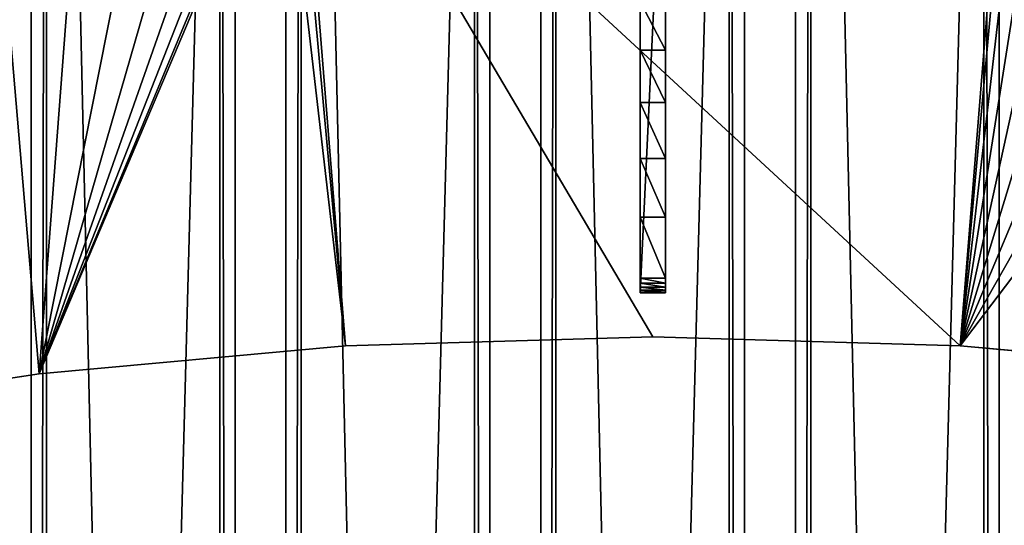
# Model space of a CAD drawing. Extents: x -1687 to 817, y -668 to 832.
# Tile 92 of 182: x -557 to -364, y 437 to 536. Entities that reach past the tile are written whole.
import ezdxf

# ---------------------------------------------------------------- set-up
doc = ezdxf.new("R2010")
doc.units = 0
doc.header["$LTSCALE"] = 25.4
doc.layers.get('0').update_dxf_attribs({"color": 13, "linetype": 'CONTINUOUS'})
doc.layers.add('STEEL', color=54, linetype='CONTINUOUS')
doc.layers.add('WOOD', color=253, linetype='CONTINUOUS')

# ---------------------------------------------------------------- blocks, each defined once
blk = doc.blocks.new('TWA001_00_01_02')
at = {"color": 0}
for p, q in [((660.04, 1074.55, 8), (720.38, 1076.37, 8)), ((720.38, 1076.37), (660.04, 1074.55)), ((660.04, 1074.55), (720.38, 1076.37, 8)), ((660.04, 1074.55, 8), (720.38, 1076.37, 8)), ((660.04, 1074.55), (720.38, 1076.37, 8)), ((720.38, 1076.37), (660.04, 1074.55)), ((720.38, 1076.37, 8), (780.72, 1074.55, 8)), ((780.72, 1074.55), (720.38, 1076.37)), ((720.38, 1076.37), (720.38, 1076.37, 8)), ((720.38, 1076.37), (720.38, 1076.37, 8)), ((720.38, 1076.37), (780.72, 1074.55, 8)), ((720.38, 1076.37, 8), (780.72, 1074.55, 8)), ((720.38, 1076.37), (780.72, 1074.55, 8)), ((780.72, 1074.55), (720.38, 1076.37)), ((599.92, 1069.09, 8), (660.04, 1074.55, 8)), ((660.04, 1074.55), (599.92, 1069.09)), ((599.92, 1069.09), (660.04, 1074.55, 8)), ((599.92, 1069.09, 8), (660.04, 1074.55, 8)), ((599.92, 1069.09), (660.04, 1074.55, 8)), ((660.04, 1074.55), (599.92, 1069.09)), ((660.04, 1074.55), (660.04, 1074.55, 8)), ((660.04, 1074.55), (660.04, 1074.55, 8)), ((780.72, 1074.55, 8), (840.84, 1069.09, 8)), ((840.84, 1069.09), (780.72, 1074.55)), ((780.72, 1074.55), (780.72, 1074.55, 8)), ((780.72, 1074.55), (780.72, 1074.55, 8)), ((780.72, 1074.55), (840.84, 1069.09, 8)), ((780.72, 1074.55, 8), (840.84, 1069.09, 8)), ((780.72, 1074.55), (840.84, 1069.09, 8)), ((840.84, 1069.09), (780.72, 1074.55)), ((840.84, 1069.09, 8), (900.53, 1060.01, 8)), ((900.53, 1060.01), (840.84, 1069.09)), ((840.84, 1069.09), (840.84, 1069.09, 8)), ((840.84, 1069.09), (840.84, 1069.09, 8)), ((840.84, 1069.09), (900.53, 1060.01, 8)), ((840.84, 1069.09, 8), (900.53, 1060.01, 8)), ((840.84, 1069.09), (900.53, 1060.01, 8)), ((900.53, 1060.01), (840.84, 1069.09))]:
    blk.add_line(p, q, dxfattribs=at)
at = {"color": 252}
mesh = blk.add_polyface(dxfattribs=at)
corners = [(465.6, 1100.07, 8), (465.78, 1102.65, 8), (465.52, 1101.37, 8), (475.1, 1051.24, 8), (466.36, 1103.81, 8), (467.22, 1104.79, 8), (468.31, 1105.51, 8), (469.54, 1105.93, 8), (491.7, 1110.53, 8), (475.45, 1050.14, 8), (476.05, 1049.15, 8), (476.85, 1048.33, 8), (477.82, 1047.7, 8), (478.91, 1047.32, 8), (480.06, 1047.2, 8), (481.21, 1047.34, 8), (540.23, 1060.01, 8), (512.39, 1115.23, 8), (531.6, 1120.06, 8), (549.34, 1125, 8), (599.92, 1069.09, 8), (565.62, 1130.06, 8), (580.45, 1135.26, 8), (593.83, 1140.58, 8), (605.77, 1146.04, 8), (660.04, 1074.55, 8), (616.29, 1151.63, 8), (625.37, 1157.37, 8), (633.04, 1163.25, 8), (639.3, 1169.28, 8), (644.16, 1175.47, 8), (647.62, 1181.81, 8), (649.69, 1188.31, 8), (650.38, 1194.97, 8), (790.38, 1194.97, 8), (720.38, 1076.37, 8), (780.72, 1074.55, 8), (791.07, 1188.31, 8), (793.14, 1181.81, 8), (840.84, 1069.09, 8), (796.6, 1175.47, 8), (801.46, 1169.28, 8), (807.72, 1163.25, 8), (815.39, 1157.37, 8), (824.47, 1151.63, 8), (834.99, 1146.04, 8), (846.93, 1140.58, 8), (900.53, 1060.01, 8), (860.31, 1135.26, 8), (875.14, 1130.06, 8), (891.42, 1125, 8), (909.17, 1120.06, 8), (959.55, 1047.34, 8), (928.37, 1115.23, 8), (949.06, 1110.53, 8), (971.22, 1105.93, 8), (960.7, 1047.2, 8), (961.85, 1047.32, 8), (962.94, 1047.7, 8), (963.91, 1048.33, 8), (964.71, 1049.15, 8), (965.31, 1050.14, 8), (965.66, 1051.24, 8), (975.16, 1100.07, 8), (972.45, 1105.51, 8), (973.54, 1104.79, 8), (974.4, 1103.81, 8), (974.98, 1102.65, 8), (975.24, 1101.37, 8)]
mesh.append_faces([[corners[k] for k in face] for face in [(0, 1, 2), (67, 63, 68)]], dxfattribs={"vtx0": -1, "color": 252})
mesh.append_faces([[corners[k] for k in face] for face in [(1, 3, 4), (4, 3, 5), (5, 3, 6), (6, 3, 7), (7, 3, 8), (8, 16, 17), (17, 16, 18), (18, 16, 19), (19, 20, 21), (21, 20, 22), (22, 20, 23), (23, 20, 24), (24, 25, 26), (26, 25, 27), (27, 25, 28), (28, 25, 29), (29, 25, 30), (30, 25, 31), (31, 25, 32), (32, 25, 33), (33, 25, 34), (34, 36, 37), (37, 36, 38), (38, 39, 40), (40, 39, 41), (41, 39, 42), (42, 39, 43), (43, 39, 44), (44, 39, 45), (45, 39, 46), (46, 47, 48), (48, 47, 49), (49, 47, 50), (50, 47, 51), (51, 52, 53), (53, 52, 54), (54, 52, 55), (55, 63, 64), (64, 63, 65), (65, 63, 66), (66, 63, 67)]], dxfattribs={"vtx0": -1, "vtx1": -1, "color": 252})
mesh.append_faces([[corners[k] for k in face] for face in [(1, 0, 3), (8, 3, 9), (8, 9, 10), (8, 10, 11), (8, 11, 12), (8, 12, 13), (8, 13, 14), (8, 14, 15), (8, 15, 16), (19, 16, 20), (24, 20, 25), (34, 25, 35), (34, 35, 36), (38, 36, 39), (46, 39, 47), (51, 47, 52), (55, 52, 56), (55, 56, 57), (55, 57, 58), (55, 58, 59), (55, 59, 60), (55, 60, 61), (55, 61, 62), (55, 62, 63)]], dxfattribs={"vtx0": -1, "vtx2": -1, "color": 252})
mesh = blk.add_polyface(dxfattribs=at)
corners = [(465.78, 1102.65), (465.6, 1100.07), (465.52, 1101.37), (475.1, 1051.24), (466.36, 1103.81), (467.22, 1104.79), (468.31, 1105.51), (469.54, 1105.93), (491.7, 1110.53), (475.45, 1050.14), (476.05, 1049.15), (476.85, 1048.33), (477.82, 1047.7), (478.91, 1047.32), (480.06, 1047.2), (481.21, 1047.34), (540.23, 1060.01), (512.39, 1115.23), (531.6, 1120.06), (549.34, 1125), (599.92, 1069.09), (565.62, 1130.06), (580.45, 1135.26), (593.83, 1140.58), (605.77, 1146.04), (660.04, 1074.55), (616.29, 1151.63), (625.37, 1157.37), (633.04, 1163.25), (639.3, 1169.28), (644.16, 1175.47), (647.62, 1181.81), (649.69, 1188.31), (650.38, 1194.97), (790.38, 1194.97), (720.38, 1076.37), (780.72, 1074.55), (791.07, 1188.31), (793.14, 1181.81), (840.84, 1069.09), (796.6, 1175.47), (801.46, 1169.28), (807.72, 1163.25), (815.39, 1157.37), (824.47, 1151.63), (834.99, 1146.04), (846.93, 1140.58), (900.53, 1060.01), (860.31, 1135.26), (875.14, 1130.06), (891.42, 1125), (909.17, 1120.06), (959.55, 1047.34), (928.37, 1115.23), (949.06, 1110.53), (971.22, 1105.93), (960.7, 1047.2), (961.85, 1047.32), (962.94, 1047.7), (963.91, 1048.33), (964.71, 1049.15), (965.31, 1050.14), (965.66, 1051.24), (975.16, 1100.07), (972.45, 1105.51), (973.54, 1104.79), (974.4, 1103.81), (974.98, 1102.65), (975.24, 1101.37)]
mesh.append_faces([[corners[k] for k in face] for face in [(0, 1, 2), (63, 67, 68)]], dxfattribs={"vtx0": -1, "color": 252})
mesh.append_faces([[corners[k] for k in face] for face in [(1, 0, 3), (3, 8, 9), (9, 8, 10), (10, 8, 11), (11, 8, 12), (12, 8, 13), (13, 8, 14), (14, 8, 15), (15, 8, 16), (16, 19, 20), (20, 24, 25), (25, 34, 35), (35, 34, 36), (36, 38, 39), (39, 46, 47), (47, 51, 52), (52, 55, 56), (56, 55, 57), (57, 55, 58), (58, 55, 59), (59, 55, 60), (60, 55, 61), (61, 55, 62), (62, 55, 63)]], dxfattribs={"vtx0": -1, "vtx1": -1, "color": 252})
mesh.append_faces([[corners[k] for k in face] for face in [(3, 0, 4), (3, 4, 5), (3, 5, 6), (3, 6, 7), (3, 7, 8), (16, 8, 17), (16, 17, 18), (16, 18, 19), (20, 19, 21), (20, 21, 22), (20, 22, 23), (20, 23, 24), (25, 24, 26), (25, 26, 27), (25, 27, 28), (25, 28, 29), (25, 29, 30), (25, 30, 31), (25, 31, 32), (25, 32, 33), (25, 33, 34), (36, 34, 37), (36, 37, 38), (39, 38, 40), (39, 40, 41), (39, 41, 42), (39, 42, 43), (39, 43, 44), (39, 44, 45), (39, 45, 46), (47, 46, 48), (47, 48, 49), (47, 49, 50), (47, 50, 51), (52, 51, 53), (52, 53, 54), (52, 54, 55), (63, 55, 64), (63, 64, 65), (63, 65, 66), (63, 66, 67)]], dxfattribs={"vtx0": -1, "vtx2": -1, "color": 252})
mesh = blk.add_polyface(dxfattribs=at)
corners = [(660.04, 1074.55, 8), (660.04, 1074.55), (720.38, 1076.37, 8)]
mesh.append_faces([[corners[k] for k in face] for face in [(0, 1, 2)]], dxfattribs={"color": 252})
mesh = blk.add_polyface(dxfattribs=at)
corners = [(720.38, 1076.37, 8), (660.04, 1074.55), (720.38, 1076.37)]
mesh.append_faces([[corners[k] for k in face] for face in [(0, 1, 2)]], dxfattribs={"color": 252})
mesh = blk.add_polyface(dxfattribs=at)
corners = [(720.38, 1076.37, 8), (720.38, 1076.37), (780.72, 1074.55, 8)]
mesh.append_faces([[corners[k] for k in face] for face in [(0, 1, 2)]], dxfattribs={"color": 252})
mesh = blk.add_polyface(dxfattribs=at)
corners = [(780.72, 1074.55, 8), (720.38, 1076.37), (780.72, 1074.55)]
mesh.append_faces([[corners[k] for k in face] for face in [(0, 1, 2)]], dxfattribs={"color": 252})
mesh = blk.add_polyface(dxfattribs=at)
corners = [(599.92, 1069.09, 8), (599.92, 1069.09), (660.04, 1074.55, 8)]
mesh.append_faces([[corners[k] for k in face] for face in [(0, 1, 2)]], dxfattribs={"color": 252})
mesh = blk.add_polyface(dxfattribs=at)
corners = [(660.04, 1074.55, 8), (599.92, 1069.09), (660.04, 1074.55)]
mesh.append_faces([[corners[k] for k in face] for face in [(0, 1, 2)]], dxfattribs={"color": 252})
mesh = blk.add_polyface(dxfattribs=at)
corners = [(780.72, 1074.55, 8), (780.72, 1074.55), (840.84, 1069.09, 8)]
mesh.append_faces([[corners[k] for k in face] for face in [(0, 1, 2)]], dxfattribs={"color": 252})
mesh = blk.add_polyface(dxfattribs=at)
corners = [(840.84, 1069.09, 8), (780.72, 1074.55), (840.84, 1069.09)]
mesh.append_faces([[corners[k] for k in face] for face in [(0, 1, 2)]], dxfattribs={"color": 252})
mesh = blk.add_polyface(dxfattribs=at)
corners = [(840.84, 1069.09, 8), (840.84, 1069.09), (900.53, 1060.01, 8)]
mesh.append_faces([[corners[k] for k in face] for face in [(0, 1, 2)]], dxfattribs={"color": 252})
mesh = blk.add_polyface(dxfattribs=at)
corners = [(900.53, 1060.01, 8), (840.84, 1069.09), (900.53, 1060.01)]
mesh.append_faces([[corners[k] for k in face] for face in [(0, 1, 2)]], dxfattribs={"color": 252})
blk = doc.blocks.new('TWA001_00_01_04')
at = {"color": 0}
for p, q in [((-1142.16, 58.94, 5), (-1132.64, 50.9)), ((-1132.64, 50.9), (-1142.16, 58.94)), ((-1142.16, 58.94, 5), (-1132.64, 50.9)), ((-1142.16, 58.94, 5), (-1132.64, 50.9, 5)), ((-1142.16, 58.94, 5), (-1132.64, 50.9, 5)), ((-1132.64, 50.9), (-1142.16, 58.94)), ((-1132.64, 50.9, 5), (-1132.64, 50.9)), ((-1132.64, 50.9, 5), (-1132.64, 50.9)), ((-1132.64, 50.9, 5), (-1122.33, 43.89)), ((-1122.33, 43.89), (-1132.64, 50.9)), ((-1132.64, 50.9, 5), (-1122.33, 43.89)), ((-1132.64, 50.9, 5), (-1122.33, 43.89, 5)), ((-1132.64, 50.9, 5), (-1122.33, 43.89, 5)), ((-1122.33, 43.89), (-1132.64, 50.9)), ((-1122.33, 43.89, 5), (-1122.33, 43.89)), ((-1122.33, 43.89, 5), (-1122.33, 43.89)), ((-1122.33, 43.89, 5), (-1111.36, 37.98)), ((-1111.36, 37.98), (-1122.33, 43.89)), ((-1122.33, 43.89, 5), (-1111.36, 37.98)), ((-1122.33, 43.89, 5), (-1111.36, 37.98, 5)), ((-1122.33, 43.89, 5), (-1111.36, 37.98, 5)), ((-1111.36, 37.98), (-1122.33, 43.89)), ((-1111.36, 37.98, 5), (-1111.36, 37.98)), ((-1111.36, 37.98, 5), (-1111.36, 37.98)), ((-1111.36, 37.98, 5), (-1099.82, 33.24)), ((-1099.82, 33.24), (-1111.36, 37.98)), ((-1111.36, 37.98, 5), (-1099.82, 33.24)), ((-1111.36, 37.98, 5), (-1099.82, 33.24, 5)), ((-1111.36, 37.98, 5), (-1099.82, 33.24, 5)), ((-1099.82, 33.24), (-1111.36, 37.98)), ((-1099.82, 33.24, 5), (-1099.82, 33.24)), ((-1099.82, 33.24, 5), (-1099.82, 33.24)), ((-1099.82, 33.24, 5), (-1087.87, 29.73)), ((-1087.87, 29.73), (-1099.82, 33.24)), ((-1099.82, 33.24, 5), (-1087.87, 29.73)), ((-1099.82, 33.24, 5), (-1087.87, 29.73, 5)), ((-1099.82, 33.24, 5), (-1087.87, 29.73, 5)), ((-1087.87, 29.73), (-1099.82, 33.24)), ((-1087.87, 29.73, 5), (-1087.87, 29.73)), ((-1086.9, 29.14), (-1087.87, 29.73, 5)), ((-1087.87, 29.73, 5), (-1086.9, 29.14, 5)), ((-1086.9, 29.14), (-1087.87, 29.73, 5)), ((-1086.9, 29.14), (-1087.87, 29.73)), ((-1087.87, 29.73, 5), (-1087.87, 29.73)), ((-1087.87, 29.73, 5), (-1086.9, 29.14, 5)), ((-1086.9, 29.14), (-1087.87, 29.73)), ((-1086.09, 28.34), (-1086.9, 29.14, 5)), ((-1086.9, 29.14, 5), (-1086.09, 28.34, 5)), ((-1086.09, 28.34), (-1086.9, 29.14, 5)), ((-1086.09, 28.34), (-1086.9, 29.14)), ((-1086.9, 29.14), (-1086.9, 29.14, 5)), ((-1086.9, 29.14), (-1086.9, 29.14, 5)), ((-1086.9, 29.14, 5), (-1086.09, 28.34, 5)), ((-1086.09, 28.34), (-1086.9, 29.14)), ((-1085.48, 27.39), (-1086.09, 28.34, 5)), ((-1086.09, 28.34, 5), (-1085.48, 27.39, 5)), ((-1085.48, 27.39), (-1086.09, 28.34, 5)), ((-1085.48, 27.39), (-1086.09, 28.34)), ((-1086.09, 28.34), (-1086.09, 28.34, 5)), ((-1086.09, 28.34), (-1086.09, 28.34, 5)), ((-1086.09, 28.34, 5), (-1085.48, 27.39, 5)), ((-1085.48, 27.39), (-1086.09, 28.34)), ((-1085.1, 26.32), (-1085.48, 27.39, 5)), ((-1085.48, 27.39, 5), (-1085.1, 26.32, 5)), ((-1085.1, 26.32), (-1085.48, 27.39, 5)), ((-1085.1, 26.32), (-1085.48, 27.39)), ((-1085.48, 27.39), (-1085.48, 27.39, 5)), ((-1085.48, 27.39), (-1085.48, 27.39, 5)), ((-1085.48, 27.39, 5), (-1085.1, 26.32, 5)), ((-1085.1, 26.32), (-1085.48, 27.39)), ((-1084.97, 25.19), (-1085.1, 26.32, 5)), ((-1085.1, 26.32, 5), (-1084.97, 25.19, 5)), ((-1084.97, 25.19), (-1085.1, 26.32, 5)), ((-1084.97, 25.19), (-1085.1, 26.32)), ((-1085.1, 26.32), (-1085.1, 26.32, 5)), ((-1085.1, 26.32), (-1085.1, 26.32, 5)), ((-1085.1, 26.32, 5), (-1084.97, 25.19, 5)), ((-1084.97, 25.19), (-1085.1, 26.32)), ((-1084.97, 25.19, 5), (-1084.97, 25.19)), ((-1084.97, 13.17), (-1084.97, 25.19)), ((-1084.97, 25.19, 5), (-1084.97, 25.19)), ((-1084.97, 25.19, 5), (-1084.97, 13.17, 5)), ((-1084.97, 25.19, 5), (-1084.97, 13.17, 5)), ((-1084.97, 13.17), (-1084.97, 25.19)), ((-1189.97, 13.17), (-1084.97, 13.17)), ((-1084.97, 13.17, 5), (-1189.97, 13.17, 5)), ((-1084.97, 13.17, 5), (-1189.97, 13.17, 5)), ((-1189.97, 13.17), (-1084.97, 13.17)), ((-1084.97, 13.17), (-1084.97, 13.17, 5)), ((-1084.97, 13.17), (-1084.97, 13.17, 5))]:
    blk.add_line(p, q, dxfattribs=at)
at = {"color": 252}
mesh = blk.add_polyface(dxfattribs=at)
corners = [(-1194.97, 18.17, 5), (-1185.14, 153.17, 5), (-1194.97, 153.17, 5), (-1189.97, 13.17, 5), (-1177.87, 123.32, 5), (-1174.83, 111.23, 5), (-1170.54, 99.52, 5), (-1165.07, 88.32, 5), (-1158.47, 77.75, 5), (-1150.8, 67.92, 5), (-1142.16, 58.94, 5), (-1132.64, 50.9, 5), (-1084.97, 13.17, 5), (-1184.02, 153.05, 5), (-1182.95, 152.67, 5), (-1179.65, 135.66, 5), (-1182, 152.07, 5), (-1181.21, 151.26, 5), (-1180.62, 150.3, 5), (-1180.25, 149.23, 5), (-1180.14, 148.11, 5), (-1122.33, 43.89, 5), (-1111.36, 37.98, 5), (-1099.82, 33.24, 5), (-1087.87, 29.73, 5), (-1086.9, 29.14, 5), (-1086.09, 28.34, 5), (-1085.48, 27.39, 5), (-1085.1, 26.32, 5), (-1084.97, 25.19, 5)]
mesh.append_faces([[corners[k] for k in face] for face in [(0, 1, 2), (19, 15, 20), (28, 12, 29)]], dxfattribs={"vtx0": -1, "color": 252})
mesh.append_faces([[corners[k] for k in face] for face in [(4, 3, 5), (5, 3, 6), (6, 3, 7), (7, 3, 8), (8, 3, 9), (9, 3, 10), (10, 3, 11), (1, 4, 13), (13, 4, 14), (14, 15, 16), (16, 15, 17), (17, 15, 18), (18, 15, 19), (11, 12, 21), (21, 12, 22), (22, 12, 23), (23, 12, 24), (24, 12, 25), (25, 12, 26), (26, 12, 27), (27, 12, 28)]], dxfattribs={"vtx0": -1, "vtx1": -1, "color": 252})
mesh.append_faces([[corners[k] for k in face] for face in [(1, 3, 4)]], dxfattribs={"vtx0": -1, "vtx1": -1, "vtx2": -1, "color": 252})
mesh.append_faces([[corners[k] for k in face] for face in [(1, 0, 3), (11, 3, 12), (14, 4, 15)]], dxfattribs={"vtx0": -1, "vtx2": -1, "color": 252})
mesh = blk.add_polyface(dxfattribs=at)
corners = [(-1185.14, 153.17), (-1194.97, 18.17), (-1194.97, 153.17), (-1189.97, 13.17), (-1177.87, 123.32), (-1174.83, 111.23), (-1170.54, 99.52), (-1165.07, 88.32), (-1158.47, 77.75), (-1150.8, 67.92), (-1142.16, 58.94), (-1132.64, 50.9), (-1084.97, 13.17), (-1184.02, 153.05), (-1182.95, 152.67), (-1179.65, 135.66), (-1182, 152.07), (-1181.21, 151.26), (-1180.62, 150.3), (-1180.25, 149.23), (-1180.14, 148.11), (-1122.33, 43.89), (-1111.36, 37.98), (-1099.82, 33.24), (-1087.87, 29.73), (-1086.9, 29.14), (-1086.09, 28.34), (-1085.48, 27.39), (-1085.1, 26.32), (-1084.97, 25.19)]
mesh.append_faces([[corners[k] for k in face] for face in [(0, 1, 2), (15, 19, 20), (12, 28, 29)]], dxfattribs={"vtx0": -1, "color": 252})
mesh.append_faces([[corners[k] for k in face] for face in [(1, 0, 3), (3, 11, 12), (4, 14, 15)]], dxfattribs={"vtx0": -1, "vtx1": -1, "color": 252})
mesh.append_faces([[corners[k] for k in face] for face in [(3, 0, 4)]], dxfattribs={"vtx0": -1, "vtx1": -1, "vtx2": -1, "color": 252})
mesh.append_faces([[corners[k] for k in face] for face in [(3, 4, 5), (3, 5, 6), (3, 6, 7), (3, 7, 8), (3, 8, 9), (3, 9, 10), (3, 10, 11), (4, 0, 13), (4, 13, 14), (15, 14, 16), (15, 16, 17), (15, 17, 18), (15, 18, 19), (12, 11, 21), (12, 21, 22), (12, 22, 23), (12, 23, 24), (12, 24, 25), (12, 25, 26), (12, 26, 27), (12, 27, 28)]], dxfattribs={"vtx0": -1, "vtx2": -1, "color": 252})
mesh = blk.add_polyface(dxfattribs=at)
corners = [(-1142.16, 58.94, 5), (-1132.64, 50.9), (-1142.16, 58.94)]
mesh.append_faces([[corners[k] for k in face] for face in [(0, 1, 2)]], dxfattribs={"color": 252})
mesh = blk.add_polyface(dxfattribs=at)
corners = [(-1132.64, 50.9, 5), (-1132.64, 50.9), (-1142.16, 58.94, 5)]
mesh.append_faces([[corners[k] for k in face] for face in [(0, 1, 2)]], dxfattribs={"color": 252})
mesh = blk.add_polyface(dxfattribs=at)
corners = [(-1132.64, 50.9, 5), (-1122.33, 43.89), (-1132.64, 50.9)]
mesh.append_faces([[corners[k] for k in face] for face in [(0, 1, 2)]], dxfattribs={"color": 252})
mesh = blk.add_polyface(dxfattribs=at)
corners = [(-1122.33, 43.89, 5), (-1122.33, 43.89), (-1132.64, 50.9, 5)]
mesh.append_faces([[corners[k] for k in face] for face in [(0, 1, 2)]], dxfattribs={"color": 252})
mesh = blk.add_polyface(dxfattribs=at)
corners = [(-1122.33, 43.89, 5), (-1111.36, 37.98), (-1122.33, 43.89)]
mesh.append_faces([[corners[k] for k in face] for face in [(0, 1, 2)]], dxfattribs={"color": 252})
mesh = blk.add_polyface(dxfattribs=at)
corners = [(-1111.36, 37.98, 5), (-1111.36, 37.98), (-1122.33, 43.89, 5)]
mesh.append_faces([[corners[k] for k in face] for face in [(0, 1, 2)]], dxfattribs={"color": 252})
mesh = blk.add_polyface(dxfattribs=at)
corners = [(-1111.36, 37.98, 5), (-1099.82, 33.24), (-1111.36, 37.98)]
mesh.append_faces([[corners[k] for k in face] for face in [(0, 1, 2)]], dxfattribs={"color": 252})
mesh = blk.add_polyface(dxfattribs=at)
corners = [(-1099.82, 33.24, 5), (-1099.82, 33.24), (-1111.36, 37.98, 5)]
mesh.append_faces([[corners[k] for k in face] for face in [(0, 1, 2)]], dxfattribs={"color": 252})
mesh = blk.add_polyface(dxfattribs=at)
corners = [(-1099.82, 33.24, 5), (-1087.87, 29.73), (-1099.82, 33.24)]
mesh.append_faces([[corners[k] for k in face] for face in [(0, 1, 2)]], dxfattribs={"color": 252})
mesh = blk.add_polyface(dxfattribs=at)
corners = [(-1087.87, 29.73, 5), (-1087.87, 29.73), (-1099.82, 33.24, 5)]
mesh.append_faces([[corners[k] for k in face] for face in [(0, 1, 2)]], dxfattribs={"color": 252})
mesh = blk.add_polyface(dxfattribs=at)
corners = [(-1086.9, 29.14, 5), (-1086.9, 29.14), (-1087.87, 29.73, 5)]
mesh.append_faces([[corners[k] for k in face] for face in [(0, 1, 2)]], dxfattribs={"color": 252})
mesh = blk.add_polyface(dxfattribs=at)
corners = [(-1087.87, 29.73, 5), (-1086.9, 29.14), (-1087.87, 29.73)]
mesh.append_faces([[corners[k] for k in face] for face in [(0, 1, 2)]], dxfattribs={"color": 252})
mesh = blk.add_polyface(dxfattribs=at)
corners = [(-1086.09, 28.34, 5), (-1086.09, 28.34), (-1086.9, 29.14, 5)]
mesh.append_faces([[corners[k] for k in face] for face in [(0, 1, 2)]], dxfattribs={"color": 252})
mesh = blk.add_polyface(dxfattribs=at)
corners = [(-1086.9, 29.14, 5), (-1086.09, 28.34), (-1086.9, 29.14)]
mesh.append_faces([[corners[k] for k in face] for face in [(0, 1, 2)]], dxfattribs={"color": 252})
mesh = blk.add_polyface(dxfattribs=at)
corners = [(-1086.09, 28.34, 5), (-1085.48, 27.39, 5), (-1085.48, 27.39)]
mesh.append_faces([[corners[k] for k in face] for face in [(0, 1, 2)]], dxfattribs={"color": 252})
mesh = blk.add_polyface(dxfattribs=at)
corners = [(-1086.09, 28.34, 5), (-1085.48, 27.39), (-1086.09, 28.34)]
mesh.append_faces([[corners[k] for k in face] for face in [(0, 1, 2)]], dxfattribs={"color": 252})
mesh = blk.add_polyface(dxfattribs=at)
corners = [(-1085.48, 27.39, 5), (-1085.1, 26.32, 5), (-1085.1, 26.32)]
mesh.append_faces([[corners[k] for k in face] for face in [(0, 1, 2)]], dxfattribs={"color": 252})
mesh = blk.add_polyface(dxfattribs=at)
corners = [(-1085.48, 27.39, 5), (-1085.1, 26.32), (-1085.48, 27.39)]
mesh.append_faces([[corners[k] for k in face] for face in [(0, 1, 2)]], dxfattribs={"color": 252})
mesh = blk.add_polyface(dxfattribs=at)
corners = [(-1085.1, 26.32, 5), (-1084.97, 25.19, 5), (-1084.97, 25.19)]
mesh.append_faces([[corners[k] for k in face] for face in [(0, 1, 2)]], dxfattribs={"color": 252})
mesh = blk.add_polyface(dxfattribs=at)
corners = [(-1085.1, 26.32, 5), (-1084.97, 25.19), (-1085.1, 26.32)]
mesh.append_faces([[corners[k] for k in face] for face in [(0, 1, 2)]], dxfattribs={"color": 252})
mesh = blk.add_polyface(dxfattribs=at)
corners = [(-1084.97, 25.19), (-1084.97, 13.17, 5), (-1084.97, 13.17), (-1084.97, 25.19, 5)]
mesh.append_faces([[corners[k] for k in face] for face in [(0, 1, 2), (1, 0, 3)]], dxfattribs={"vtx0": -1, "color": 252})
mesh = blk.add_polyface(dxfattribs=at)
corners = [(-1084.97, 13.17, 5), (-1189.97, 13.17), (-1084.97, 13.17), (-1189.97, 13.17, 5)]
mesh.append_faces([[corners[k] for k in face] for face in [(0, 1, 2), (1, 0, 3)]], dxfattribs={"vtx0": -1, "color": 252})
blk = doc.blocks.new('TWA001_00_01')
at = {"color": 0, "extrusion": (3.16358e-13, -1, -2.85962e-29)}
blk.add_blockref('TWA001_00_01_02', (-851.77, -358.97, 347.8), dxfattribs=at)
at = {"color": 0, "extrusion": (1, 3.1658e-13, 1.17894e-30), "rotation": 269.9999999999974}
blk.add_blockref('TWA001_00_01_04', (-360.97, -358.97, -133.89), dxfattribs=at)
blk = doc.blocks.new('TWA001_00_03_01_DOMY_LNA_O')
at = {"color": 0}
for p, q in [((0, 40, -3), (-1500, 40, -3)), ((0, 40, -37), (-1500, 40, -37)), ((0, 40, -3), (-1500, 40, -3)), ((0, 40, -37), (-1500, 40, -37)), ((0, 37), (-1500, 37)), ((0, 37), (-1500, 37)), ((0, 37, -40), (-1500, 37, -40)), ((0, 37, -40), (-1500, 37, -40)), ((-1500, 0), (0, 0)), ((0, 0, -40), (-1500, 0, -40)), ((-1500, 0), (0, 0)), ((0, 0, -40), (-1500, 0, -40))]:
    blk.add_line(p, q, dxfattribs=at)
at = {"color": 7}
mesh = blk.add_polyface(dxfattribs=at)
corners = [(0, 37), (-1500, 40, -3), (-1500, 37), (0, 40, -3)]
mesh.append_faces([[corners[k] for k in face] for face in [(0, 1, 2), (1, 0, 3)]], dxfattribs={"vtx0": -1, "color": 7})
mesh = blk.add_polyface(dxfattribs=at)
corners = [(-1500, 40, -3), (0, 40, -37), (-1500, 40, -37), (0, 40, -3)]
mesh.append_faces([[corners[k] for k in face] for face in [(0, 1, 2), (1, 0, 3)]], dxfattribs={"vtx0": -1, "color": 7})
mesh = blk.add_polyface(dxfattribs=at)
corners = [(-1500, 40, -37), (0, 37, -40), (-1500, 37, -40), (0, 40, -37)]
mesh.append_faces([[corners[k] for k in face] for face in [(0, 1, 2), (1, 0, 3)]], dxfattribs={"vtx0": -1, "color": 7})
mesh = blk.add_polyface(dxfattribs=at)
corners = [(0, 0), (-1500, 37), (-1500, 0), (0, 37)]
mesh.append_faces([[corners[k] for k in face] for face in [(0, 1, 2), (1, 0, 3)]], dxfattribs={"vtx0": -1, "color": 7})
mesh = blk.add_polyface(dxfattribs=at)
corners = [(0, 37, -40), (-1500, 0, -40), (-1500, 37, -40), (0, 0, -40)]
mesh.append_faces([[corners[k] for k in face] for face in [(0, 1, 2), (1, 0, 3)]], dxfattribs={"vtx0": -1, "color": 7})
mesh = blk.add_polyface(dxfattribs=at)
corners = [(0, 0), (-1500, 0, -40), (0, 0, -40), (-1500, 0)]
mesh.append_faces([[corners[k] for k in face] for face in [(0, 1, 2), (1, 0, 3)]], dxfattribs={"vtx0": -1, "color": 7})

msp = doc.modelspace()

# ---------------------------------------------------------------- block references
at = {"layer": 'STEEL', "color": 0, "extrusion": (-9.70299e-29, 1, -1.14492e-16), "rotation": 359.9999999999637}
msp.add_blockref('TWA001_00_01', (564.31, 1480.8, -243.18), dxfattribs=at)
at = {"layer": 'WOOD', "color": 0, "extrusion": (-1, 6.0723e-17, 3.33067e-16)}
for p in [(668.18, 1835, 554.92), (668.18, 1835, 504.92), (668.18, 1835, 454.92), (668.18, 1835, 404.92)]:
    msp.add_blockref('TWA001_00_03_01_DOMY_LNA_O', p, dxfattribs=at)

doc.saveas('drawing.dxf')
